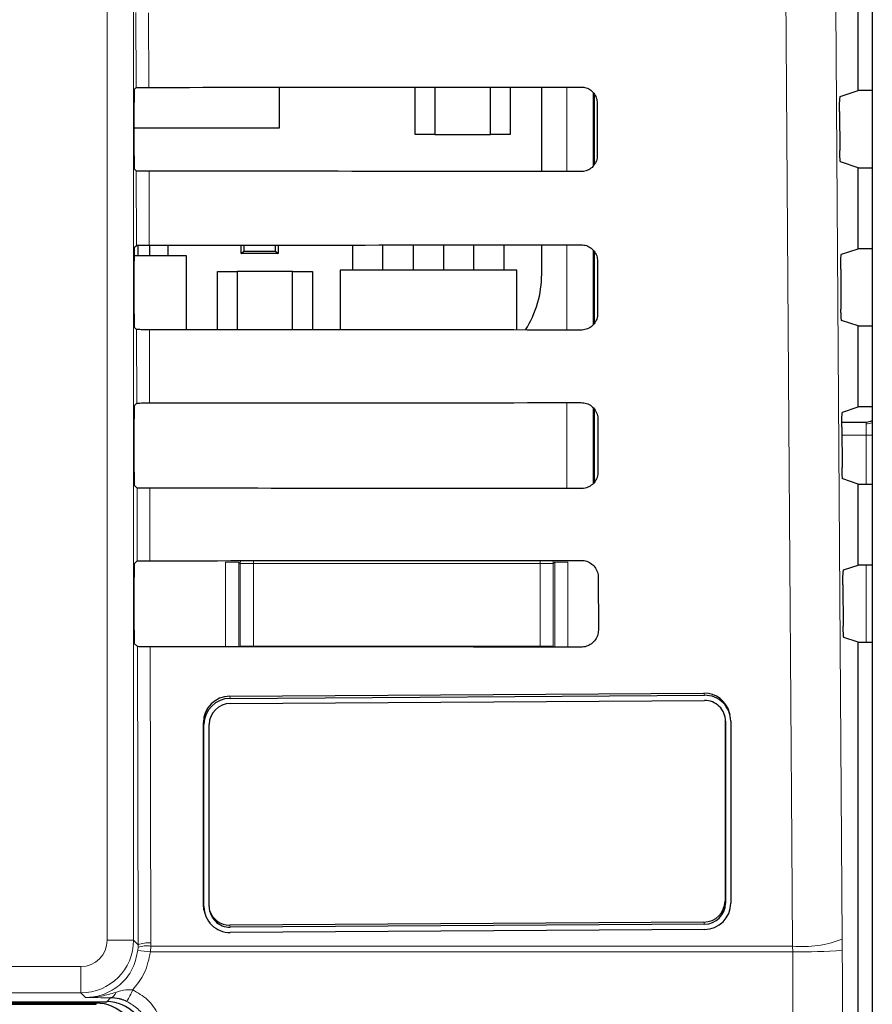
# Paper-space layout 'Blatt3' of a CAD drawing. Header units: millimetres. Extents: x 5 to 418, y 2 to 292.
# Tile 23 of 56: x 88 to 99, y 185 to 198. Entities that reach past the tile are written whole.
import ezdxf

# ---------------------------------------------------------------- set-up
doc = ezdxf.new("R2010")
doc.units = ezdxf.units.MM

psp = doc.layouts.new('Blatt3')

# ---------------------------------------------------------------- linework, layer by layer
at = {"color": 7, "linetype": 'Continuous', "lineweight": 18}
for p, q in [((89.5831, 185.9829), (89.5831, 213.8723)), ((89.9164, 213.8723), (89.9164, 185.9829)), ((89.9484, 196.7651), (89.9462, 197.7151)), ((90.1074, 197.7122), (90.1096, 196.768)), ((95.3961, 195.7037), (95.3961, 196.7718)), ((95.7294, 196.6999), (95.7294, 195.7768)), ((89.9531, 194.7697), (89.9509, 195.7104)), ((90.1121, 195.7076), (90.1143, 194.7726)), ((95.3961, 193.6991), (95.3961, 194.7764)), ((95.7294, 194.7086), (95.7294, 193.7694)), ((89.9578, 192.7744), (89.9556, 193.7058)), ((90.1168, 193.7029), (90.1189, 192.7773)), ((95.3961, 191.6944), (95.3961, 192.7811)), ((95.7294, 192.7153), (95.7294, 191.7621)), ((99.1774, 192.5137), (99.1774, 192.536)), ((99.1774, 192.5137), (99.1774, 192.3694)), ((99.1774, 192.3694), (98.8714, 192.3694)), ((99.2565, 192.3694), (99.1774, 192.3694)), ((99.1774, 191.7506), (99.1774, 192.3694)), ((89.9624, 190.7791), (89.9603, 191.7011)), ((90.1215, 191.6982), (90.1236, 190.7819)), ((91.0803, 190.7637), (91.2469, 190.7637)), ((91.0803, 189.6929), (91.0803, 190.7637)), ((91.2645, 190.7461), (91.2469, 190.7637)), ((91.2469, 190.7637), (91.2469, 189.6928)), ((91.4311, 190.7828), (91.4311, 190.7461)), ((95.057, 190.7855), (95.057, 190.7461)), ((95.2412, 190.7637), (95.2236, 190.7461)), ((95.2412, 189.6898), (95.2412, 190.7637)), ((95.4078, 190.7637), (95.2412, 190.7637)), ((95.4078, 190.7637), (95.4078, 189.6897)), ((91.2645, 189.7024), (91.2645, 190.7461)), ((91.2645, 190.7461), (91.4311, 190.7461)), ((91.4311, 190.7461), (91.4311, 189.7024)), ((95.057, 190.7461), (91.4311, 190.7461)), ((95.057, 189.7024), (95.057, 190.7461)), ((95.057, 190.7461), (95.2236, 190.7461)), ((95.2236, 190.7461), (95.2236, 189.7024)), ((99.1774, 189.7506), (99.1774, 190.7274)), ((89.9738, 185.9255), (89.965, 189.6964)), ((90.1261, 189.6935), (90.1349, 185.9476)), ((91.2643, 189.6928), (91.2645, 189.7024)), ((91.2645, 189.7024), (91.4311, 189.7024)), ((91.2652, 189.6928), (91.2645, 189.7024)), ((91.4311, 189.7024), (95.057, 189.7024)), ((91.4311, 189.7024), (91.4311, 189.6927)), ((95.057, 189.7024), (95.2236, 189.7024)), ((95.057, 189.7024), (95.057, 189.69)), ((95.2236, 189.7024), (95.2224, 189.6898)), ((95.2236, 189.7024), (95.2238, 189.6898)), ((91.1326, 189.0685), (91.1392, 189.0416)), ((97.1278, 189.107), (97.1344, 189.0801)), ((97.3943, 188.7798), (97.4009, 188.7529)), ((90.7995, 188.7374), (90.8061, 188.7105)), ((90.7995, 186.4348), (90.8061, 186.4078)), ((97.3943, 186.4772), (97.4009, 186.4502)), ((91.1326, 186.1738), (91.1392, 186.1468)), ((97.1278, 186.2123), (97.1344, 186.1854)), ((89.9164, 185.9829), (89.5831, 185.9829)), ((89.9164, 185.9829), (89.9738, 185.9255)), ((89.9731, 185.8932), (89.9738, 185.9255)), ((90.134, 185.9073), (90.1298, 185.8371)), ((90.1349, 185.9476), (90.134, 185.9073)), ((90.134, 185.9073), (98.2496, 185.9073)), ((98.2496, 185.9073), (98.2506, 185.8371)), ((98.8776, 185.8553), (98.877, 185.9957)), ((89.9698, 185.8511), (89.9731, 185.8932)), ((98.2506, 185.8371), (90.1298, 185.8371)), ((82.9049, 185.6496), (89.2499, 185.6496)), ((89.2499, 185.3163), (89.2499, 185.6496)), ((89.2499, 185.3163), (82.9049, 185.3163)), ((89.3073, 185.2589), (89.2499, 185.3163)), ((89.444, 185.1869), (82.4922, 185.1869)), ((89.444, 185.1869), (89.444, 185.2057)), ((89.444, 185.1869), (89.444, 185.1723)), ((89.5775, 185.2057), (89.6265, 185.2547))]:
    psp.add_line(p, q, dxfattribs=at)
at = {"color": 7, "linetype": 'Continuous', "lineweight": 25}
for p, q in [((99.2565, 213.7184), (99.2565, 144.3599)), ((99.0774, 196.7274), (99.0774, 197.7506)), ((89.9252, 196.7419), (89.9484, 196.7651)), ((91.7607, 196.2557), (91.7607, 196.769)), ((93.4774, 196.1723), (93.4774, 196.7702)), ((93.7274, 196.7704), (93.7274, 196.1723)), ((94.4274, 196.1723), (94.4274, 196.7709)), ((94.6774, 196.7711), (94.6774, 196.1723)), ((95.0768, 195.704), (95.0768, 196.7715)), ((95.744, 195.7955), (95.744, 196.6776)), ((98.8511, 196.652), (99.0774, 196.7274)), ((99.2565, 196.7274), (99.0774, 196.7274)), ((89.9223, 195.9028), (89.9223, 196.5752)), ((95.7776, 196.5723), (95.7792, 195.9057)), ((98.8426, 196.4632), (98.8461, 195.9694)), ((89.9223, 196.2557), (91.7607, 196.2557)), ((93.7274, 196.1723), (93.4774, 196.1723)), ((93.7274, 196.1723), (94.4274, 196.1723)), ((94.6774, 196.1723), (94.4274, 196.1723)), ((89.9509, 195.7104), (89.9252, 195.7361)), ((99.0774, 195.7506), (98.8546, 195.8248)), ((99.0774, 194.7274), (99.0774, 195.7506)), ((99.0774, 195.7506), (99.2565, 195.7506)), ((89.9252, 194.7419), (89.9531, 194.7697)), ((89.974, 194.6365), (89.974, 194.771)), ((90.1207, 194.6365), (90.1207, 194.7726)), ((90.354, 194.6365), (90.354, 194.7728)), ((91.2774, 194.6657), (91.2774, 194.7733)), ((91.3097, 194.7734), (91.3097, 194.698)), ((91.7117, 194.698), (91.7117, 194.7736)), ((91.744, 194.7736), (91.744, 194.6657)), ((92.6874, 194.4557), (92.6874, 194.7743)), ((93.0674, 194.4557), (93.0674, 194.7746)), ((93.454, 194.4557), (93.454, 194.7749)), ((93.834, 194.7751), (93.834, 194.4557)), ((94.2207, 194.4557), (94.2207, 194.7754)), ((94.6007, 194.4557), (94.6007, 194.7758)), ((95.0768, 194.4057), (95.0768, 194.7761)), ((90.5857, 194.6365), (89.9226, 194.6365)), ((90.5857, 193.7026), (90.5857, 194.6365)), ((91.2774, 194.6657), (91.3097, 194.698)), ((91.744, 194.6657), (91.2774, 194.6657)), ((91.3097, 194.698), (91.7117, 194.698)), ((91.7117, 194.698), (91.744, 194.6657)), ((95.744, 193.7879), (95.744, 194.686)), ((98.8652, 194.6567), (99.0774, 194.7274)), ((99.2565, 194.7274), (99.0774, 194.7274)), ((89.9223, 193.9028), (89.9223, 194.5752)), ((95.7823, 194.5723), (95.7838, 193.9057)), ((90.9774, 193.7023), (90.9774, 194.439)), ((90.9774, 194.439), (91.2274, 194.439)), ((91.2274, 194.439), (91.2274, 193.7022)), ((91.9274, 194.439), (91.2274, 194.439)), ((91.9274, 194.439), (92.1774, 194.439)), ((91.9274, 193.7017), (91.9274, 194.439)), ((92.1774, 194.439), (92.1774, 193.7016)), ((92.5274, 194.4557), (92.5274, 193.7013)), ((94.7607, 194.4557), (92.5274, 194.4557)), ((94.7607, 193.6996), (94.7607, 194.4557)), ((98.8567, 194.4679), (98.8602, 193.9647)), ((99.0774, 193.7506), (98.8688, 193.8201)), ((99.0774, 192.7274), (99.0774, 193.7506)), ((99.0774, 193.7506), (99.2565, 193.7506)), ((89.9556, 193.7058), (89.9252, 193.7361)), ((89.9252, 192.7419), (89.9578, 192.7744)), ((95.744, 191.7804), (95.744, 192.6946)), ((98.8793, 192.6614), (99.0774, 192.7274)), ((99.2565, 192.7274), (99.0774, 192.7274)), ((89.9223, 191.9028), (89.9223, 192.5752)), ((95.787, 192.5723), (95.7885, 191.9057)), ((98.871, 192.536), (99.1774, 192.536)), ((98.8707, 192.4726), (98.8743, 191.96)), ((99.0774, 191.7506), (98.8829, 191.8154)), ((99.0774, 190.7274), (99.0774, 191.7506)), ((99.0774, 191.7506), (99.2565, 191.7506)), ((89.9603, 191.7011), (89.9252, 191.7361)), ((89.9252, 190.7419), (89.9624, 190.7791)), ((98.8933, 190.6661), (99.0774, 190.7274)), ((99.2565, 190.7274), (99.0774, 190.7274)), ((89.9223, 189.9028), (89.9223, 190.5752)), ((95.7916, 190.5723), (95.7932, 189.9057)), ((98.8848, 190.4773), (98.8885, 189.9553)), ((99.0774, 189.7506), (98.897, 189.8107)), ((89.965, 189.6964), (89.9252, 189.7361)), ((99.0774, 144.5381), (99.0774, 189.7506)), ((99.0774, 189.7506), (99.2565, 189.7506)), ((91.1326, 189.0685), (97.1278, 189.107)), ((91.1392, 189.0416), (97.1344, 189.0801)), ((91.1392, 188.9758), (97.1344, 189.0143)), ((97.3897, 188.8282), (97.3943, 188.7798)), ((97.3943, 188.7798), (97.3943, 186.4772)), ((97.4581, 188.8307), (97.4515, 188.8577)), ((90.7995, 186.4348), (90.7995, 188.7374)), ((90.8061, 186.4078), (90.8061, 188.7105)), ((90.8727, 186.4083), (90.8727, 188.7109)), ((97.4009, 188.7529), (97.4009, 186.4502)), ((97.4675, 188.7533), (97.4675, 186.4507)), ((90.8089, 186.3573), (90.8155, 186.3304)), ((97.1278, 186.2123), (91.1326, 186.1738)), ((97.1344, 186.1854), (91.1392, 186.1468)), ((97.1344, 186.1196), (91.1392, 186.081)), ((82.8876, 185.2057), (89.5775, 185.2057)), ((85.6858, 185.1723), (89.444, 185.1723))]:
    psp.add_line(p, q, dxfattribs=at)
at = {"color": 7, "linetype": 'Continuous', "lineweight": 18, "flags": 128}
for points in [[(98.7109, 209.5834), (98.794, 197.7853), (98.877, 185.9957)], [(98.2496, 185.9073), (98.2403, 187.2287), (98.2029, 192.5143), (98.0828, 209.495)], [(91.2645, 190.7461), (91.2677, 190.7786), (91.2685, 190.7827)], [(95.2189, 190.7856), (95.2204, 190.7786), (95.2236, 190.7461)]]:
    psp.add_lwpolyline(points, dxfattribs=at)
at = {"color": 7, "linetype": 'Continuous', "lineweight": 25, "flags": 128}
psp.add_lwpolyline([(90.8089, 186.3573), (90.8059, 186.3706), (90.7995, 186.4348)], dxfattribs=at)
at = {"color": 7, "linetype": 'Continuous', "lineweight": 25}
for centre, radius, start, end in [((93.7551, 194.4057), 1.3217, 327.70444, 0), ((99.1774, 192.7028), 0.1667, 270.00247, 298.34504), ((91.133, 188.735), 0.3335, 90.07798, 179.58007), ((91.1396, 188.708), 0.3335, 90.07798, 179.58006), ((97.1321, 188.7778), 0.3293, 14.04256, 90.73922), ((97.139, 188.7516), 0.3285, 0.29843, 90.78933), ((97.1381, 188.7515), 0.2628, 0.29859, 90.78914), ((91.1395, 188.7089), 0.2668, 90.07799, 179.58005), ((91.1347, 186.4096), 0.3285, 180.29847, 270.78931), ((91.1356, 186.4096), 0.2628, 180.29846, 270.78937), ((97.1275, 186.4791), 0.2668, 270.07793, 359.58007), ((97.134, 186.4531), 0.3335, 270.07806, 359.58), ((97.1341, 186.4522), 0.2668, 270.07804, 359.5799), ((91.1292, 186.4373), 0.2636, 197.08605, 270.72677), ((89.444, 184.6723), 0.5146, 0, 90)]:
    psp.add_arc(centre, radius, start, end, dxfattribs=at)
at = {"color": 7, "linetype": 'Continuous', "lineweight": 18}
for centre, radius, start, end in [((99.178, 192.7005), 0.1868, 269.81544, 294.86346), ((89.2498, 185.983), 0.6667, 270.00873, 359.99127), ((90.0817, 185.5782), 0.3332, 80.96458, 109.01777), ((90.098, 185.6182), 0.3315, 83.61477, 112.00911), ((98.3758, 187.2822), 1.3807, 264.75705, 291.28615), ((89.8956, 184.082), 1.7707, 82.39924, 87.59887), ((98.38, 192.1777), 6.3419, 268.83044, 274.5002), ((89.6059, 185.3396), 0.0873, 283.66776, 348.64863), ((88.9323, 185.7546), 1.052, 328.71547, 337.70052)]:
    psp.add_arc(centre, radius, start, end, dxfattribs=at)
at = {"color": 7, "linetype": 'Continuous', "lineweight": 25}
for centre, major_axis, ratio, start_param, end_param in [((89.9253, 196.5752), (0, 0.1667), 0.0174551, 0.0174533, 1.5707963), ((79.0774, 202.5668), (332.3995, 0), 0.0174551, 4.7455848, 4.7620484), ((89.9253, 195.9028), (0, 0.1667), 0.0174551, 1.5707963, 3.1241394), ((79.0774, 189.9382), (330.7098, 0), 0.0174551, 1.5208829, 1.5374234), ((89.9253, 194.5752), (0, 0.1667), 0.0174551, 0.0174533, 1.5707963), ((79.0774, 200.5668), (332.1319, 0), 0.0174551, 4.7456256, 4.7620885), ((89.9253, 193.9028), (0, 0.1667), 0.0174551, 1.5707963, 3.1241394), ((79.0774, 187.9382), (330.4422, 0), 0.0174551, 1.5208425, 1.5373821), ((79.0774, 198.5668), (331.8643, 0), 0.0174551, 4.7456664, 4.7621286), ((89.9253, 192.5752), (0, 0.1667), 0.0174551, 0.0174533, 1.5707963), ((89.9253, 191.9028), (0, 0.1667), 0.0174551, 1.5707963, 3.1241394), ((79.0774, 185.9382), (330.1746, 0), 0.0174551, 1.5208019, 1.5373409), ((79.0774, 196.5668), (331.5967, 0), 0.0174551, 4.7457074, 4.7621688), ((89.9253, 190.5752), (0, 0.1667), 0.0174551, 0.0174533, 1.5707963), ((89.9253, 189.9028), (0, 0.1667), 0.0174551, 1.5707963, 3.1241394), ((79.0774, 183.9382), (329.907, 0), 0.0174551, 1.5207614, 1.5372995), ((89.5773, 184.7056), (0.3537, 0.3537), 0.9996955, 5.4979394, 7.0684312)]:
    psp.add_ellipse(centre, major_axis=major_axis, ratio=ratio, start_param=start_param, end_param=end_param, dxfattribs=at)
at = {"color": 7, "linetype": 'Continuous', "lineweight": 18}
psp.add_ellipse((89.2498, 185.983), major_axis=(-0.2358, 0.2358), ratio=0.9996955, start_param=2.3563468, end_param=3.9268385, dxfattribs=at)
at = {"color": 7, "linetype": 'Continuous', "lineweight": 25}
for points, knots in [([(89.9484, 196.7651), (89.9506, 196.7654), (89.955, 196.7661), (89.9849, 196.7669), (90.0283, 196.7676), (90.0727, 196.7679), (90.1005, 196.7679), (90.1096, 196.768)], [0, 0, 0, 0, 0.2236455, 0.4473059, 0.6702834, 0.8918404, 1, 1, 1, 1]), ([(95.5774, 196.7719), (95.5875, 196.7714), (95.62, 196.77), (95.6729, 196.7518), (95.727, 196.7106), (95.7644, 196.6533), (95.7768, 196.6041), (95.7775, 196.5769), (95.7776, 196.5723)], [0, 0, 0, 0, 0.0969319, 0.3092263, 0.5228619, 0.7386136, 0.955898, 1, 1, 1, 1]), ([(98.8426, 196.4632), (98.8426, 196.482), (98.8425, 196.5194), (98.8436, 196.5725), (98.8456, 196.6153), (98.8482, 196.6453), (98.8501, 196.6498), (98.8511, 196.652)], [0, 0, 0, 0, 0.1983685, 0.3967233, 0.5954531, 0.7952582, 1, 1, 1, 1]), ([(95.7792, 195.9057), (95.7787, 195.8951), (95.7772, 195.8618), (95.7583, 195.8076), (95.7157, 195.753), (95.6575, 195.716), (95.6085, 195.7042), (95.5818, 195.7037), (95.5774, 195.7036)], [0, 0, 0, 0, 0.1010648, 0.3178597, 0.5332552, 0.746532, 0.9583314, 1, 1, 1, 1]), ([(98.8546, 195.8248), (98.8536, 195.827), (98.8517, 195.8314), (98.849, 195.8613), (98.8471, 195.9046), (98.8463, 195.9438), (98.8461, 195.9658), (98.8461, 195.9694)], [0, 0, 0, 0, 0.2392659, 0.4785719, 0.7171671, 0.9543165, 1, 1, 1, 1]), ([(90.1121, 195.7076), (90.0936, 195.7076), (90.0565, 195.7077), (90.0079, 195.7082), (89.9715, 195.709), (89.9537, 195.7098), (89.9516, 195.7103), (89.9509, 195.7104)], [0, 0, 0, 0, 0.2188079, 0.4375648, 0.65756, 0.8799848, 1, 1, 1, 1]), ([(89.9531, 194.7697), (89.9553, 194.7701), (89.9597, 194.7707), (89.9896, 194.7716), (90.0329, 194.7723), (90.0774, 194.7726), (90.1052, 194.7726), (90.1143, 194.7726)], [0, 0, 0, 0, 0.22363435, 0.44731975, 0.67030517, 0.89186302, 1, 1, 1, 1]), ([(95.5774, 194.7766), (95.5881, 194.7761), (95.6215, 194.7745), (95.676, 194.7556), (95.7311, 194.7132), (95.7692, 194.6543), (95.7816, 194.6042), (95.7822, 194.5767), (95.7823, 194.5723)], [0, 0, 0, 0, 0.0996318, 0.3119445, 0.5256091, 0.7413877, 0.9586916, 1, 1, 1, 1]), ([(98.8567, 194.4679), (98.8566, 194.4866), (98.8566, 194.5241), (98.8577, 194.5771), (98.8596, 194.62), (98.8622, 194.65), (98.8642, 194.6544), (98.8652, 194.6567)], [0, 0, 0, 0, 0.19837137, 0.39673125, 0.59546383, 0.79527184, 1, 1, 1, 1]), ([(95.7838, 193.9057), (95.7833, 193.8945), (95.7817, 193.8602), (95.762, 193.8045), (95.7183, 193.7489), (95.6586, 193.7113), (95.6087, 193.6995), (95.5816, 193.699), (95.5774, 193.6989)], [0, 0, 0, 0, 0.1037103, 0.3204843, 0.5358552, 0.7491063, 0.9608961, 1, 1, 1, 1]), ([(98.8688, 193.8201), (98.8678, 193.8223), (98.8658, 193.8267), (98.8632, 193.8566), (98.8612, 193.8999), (98.8604, 193.9391), (98.8602, 193.9611), (98.8602, 193.9647)], [0, 0, 0, 0, 0.2392822, 0.4785865, 0.7171774, 0.9543225, 1, 1, 1, 1]), ([(90.1168, 193.7029), (90.0983, 193.7029), (90.0612, 193.703), (90.0126, 193.7035), (89.9762, 193.7043), (89.9584, 193.7051), (89.9563, 193.7056), (89.9556, 193.7058)], [0, 0, 0, 0, 0.2188119, 0.43758092, 0.65759257, 0.88000157, 1, 1, 1, 1]), ([(89.9578, 192.7744), (89.96, 192.7747), (89.9643, 192.7754), (89.9942, 192.7763), (90.0376, 192.7769), (90.0821, 192.7772), (90.1098, 192.7773), (90.1189, 192.7773)], [0, 0, 0, 0, 0.2236573, 0.4473296, 0.6703192, 0.8918874, 1, 1, 1, 1]), ([(95.5774, 192.7812), (95.5886, 192.7807), (95.6231, 192.7791), (95.679, 192.7594), (95.7352, 192.7157), (95.7739, 192.6554), (95.7863, 192.6044), (95.7869, 192.5765), (95.787, 192.5723)], [0, 0, 0, 0, 0.1022078, 0.3145419, 0.528235, 0.744044, 0.9613578, 1, 1, 1, 1]), ([(98.8707, 192.4726), (98.8707, 192.4913), (98.8706, 192.5287), (98.8718, 192.5818), (98.8737, 192.6247), (98.8763, 192.6547), (98.8783, 192.6591), (98.8793, 192.6614)], [0, 0, 0, 0, 0.1983642, 0.3967214, 0.5954512, 0.7952565, 1, 1, 1, 1]), ([(95.7885, 191.9057), (95.788, 191.894), (95.7863, 191.8586), (95.7658, 191.8015), (95.7208, 191.7448), (95.6597, 191.7066), (95.6088, 191.6948), (95.5814, 191.6943), (95.5774, 191.6942)], [0, 0, 0, 0, 0.1062357, 0.3229936, 0.5383379, 0.7515664, 0.9633468, 1, 1, 1, 1]), ([(98.8829, 191.8154), (98.8819, 191.8176), (98.8799, 191.822), (98.8773, 191.8519), (98.8753, 191.8952), (98.8745, 191.9344), (98.8744, 191.9564), (98.8743, 191.96)], [0, 0, 0, 0, 0.2392839, 0.4785898, 0.7171843, 0.9543334, 1, 1, 1, 1]), ([(90.1215, 191.6982), (90.1029, 191.6982), (90.0659, 191.6983), (90.0172, 191.6988), (89.9809, 191.6996), (89.9631, 191.7004), (89.961, 191.7009), (89.9603, 191.7011)], [0, 0, 0, 0, 0.2188209, 0.4375927, 0.6576066, 0.8800375, 1, 1, 1, 1]), ([(89.9624, 190.7791), (89.9646, 190.7794), (89.969, 190.7801), (89.9989, 190.7809), (90.0422, 190.7816), (90.0867, 190.7819), (90.1145, 190.7819), (90.1236, 190.7819)], [0, 0, 0, 0, 0.223664, 0.4473427, 0.6703384, 0.8919136, 1, 1, 1, 1]), ([(95.5774, 190.7859), (95.5891, 190.7853), (95.6247, 190.7836), (95.682, 190.7631), (95.7393, 190.7183), (95.7786, 190.6565), (95.791, 190.6046), (95.7916, 190.5763), (95.7916, 190.5723)], [0, 0, 0, 0, 0.1046698, 0.3170234, 0.5307436, 0.7465746, 0.9639073, 1, 1, 1, 1]), ([(98.8848, 190.4773), (98.8847, 190.496), (98.8847, 190.5334), (98.8858, 190.5865), (98.8877, 190.6294), (98.8903, 190.6594), (98.8923, 190.6638), (98.8933, 190.6661)], [0, 0, 0, 0, 0.1983623, 0.3967091, 0.5954354, 0.795241, 1, 1, 1, 1]), ([(95.7932, 189.9057), (95.7926, 189.8935), (95.7908, 189.857), (95.7696, 189.7985), (95.7234, 189.7407), (95.6608, 189.7019), (95.609, 189.69), (95.5812, 189.6896), (95.5774, 189.6895)], [0, 0, 0, 0, 0.1086492, 0.3253897, 0.5407104, 0.7539178, 0.9656887, 1, 1, 1, 1]), ([(98.897, 189.8107), (98.896, 189.8129), (98.894, 189.8173), (98.8914, 189.8472), (98.8895, 189.8905), (98.8887, 189.9297), (98.8885, 189.9517), (98.8885, 189.9553)], [0, 0, 0, 0, 0.2392995, 0.4786016, 0.7171931, 0.9543396, 1, 1, 1, 1]), ([(90.1261, 189.6935), (90.1076, 189.6935), (90.0706, 189.6936), (90.0219, 189.6942), (89.9856, 189.6949), (89.9677, 189.6957), (89.9657, 189.6962), (89.965, 189.6964)], [0, 0, 0, 0, 0.2188241, 0.4376069, 0.6576215, 0.8800548, 1, 1, 1, 1]), ([(89.8313, 185.2084), (89.8066, 185.2183), (89.7751, 185.2311), (89.7052, 185.2493), (89.6628, 185.2522), (89.6265, 185.2547)], [0, 0, 0, 0, 0.3391905, 0.4330065, 1, 1, 1, 1])]:
    psp.add_open_spline(points, degree=3, knots=knots, dxfattribs=at)
at = {"color": 7, "linetype": 'Continuous', "lineweight": 18}
for points, knots in [([(89.3073, 185.2589), (89.3322, 185.2597), (89.4315, 185.2631), (89.6024, 185.3136), (89.7869, 185.4449), (89.923, 185.6304), (89.9542, 185.7775), (89.9698, 185.8511)], [0, 0, 0, 0, 0.0771438, 0.3078481, 0.5384341, 0.7691957, 1, 1, 1, 1]), ([(90.1298, 185.8371), (90.1112, 185.7443), (90.0753, 185.5654), (89.9607, 185.4236), (89.9056, 185.3555)], [0, 0, 0, 0, 0.51896538, 1, 1, 1, 1]), ([(98.3536, 144.5904), (98.352, 145.0339), (98.3442, 147.2511), (98.3131, 156.566), (98.2768, 169.8703), (98.2579, 181.4077), (98.2506, 185.8371)], [0, 0, 0, 0, 0.03228761, 0.16143821, 0.67806662, 1, 1, 1, 1]), ([(98.8776, 185.8553), (98.8893, 178.9818), (98.9127, 165.2319), (98.9578, 151.5017), (98.9803, 144.6352)], [0, 0, 0, 0, 0.4998997, 1, 1, 1, 1]), ([(89.3073, 185.2589), (89.3082, 185.2589), (89.312, 185.2589), (89.3261, 185.2589), (89.393, 185.2602), (89.5188, 185.2735), (89.6314, 185.3054), (89.6915, 185.3224)], [0, 0, 0, 0, 0.0073781, 0.0295417, 0.1082781, 0.5243906, 1, 1, 1, 1]), ([(89.6915, 185.3224), (89.7338, 185.3363), (89.8024, 185.3588), (89.877, 185.3564), (89.9056, 185.3555)], [0, 0, 0, 0, 0.6162668, 1, 1, 1, 1]), ([(89.9056, 185.3555), (89.9709, 185.3177), (90.1014, 185.2422), (90.2349, 185.0548), (90.2912, 184.8814), (90.2953, 184.7772), (90.2965, 184.7478)], [0, 0, 0, 0, 0.2946914, 0.5893403, 0.8841722, 1, 1, 1, 1]), ([(89.6265, 185.2547), (89.571, 185.2553), (89.4592, 185.2566), (89.3589, 185.2581), (89.3079, 185.2589), (89.3073, 185.2589)], [0, 0, 0, 0, 0.49347308, 0.99352709, 1, 1, 1, 1]), ([(90.1242, 184.7525), (90.1233, 184.7746), (90.1202, 184.8527), (90.0781, 184.9828), (89.9781, 185.1233), (89.8802, 185.18), (89.8313, 185.2084)], [0, 0, 0, 0, 0.11584908, 0.41074503, 0.7054053, 1, 1, 1, 1])]:
    psp.add_open_spline(points, degree=3, knots=knots, dxfattribs=at)

doc.saveas('drawing.dxf')
